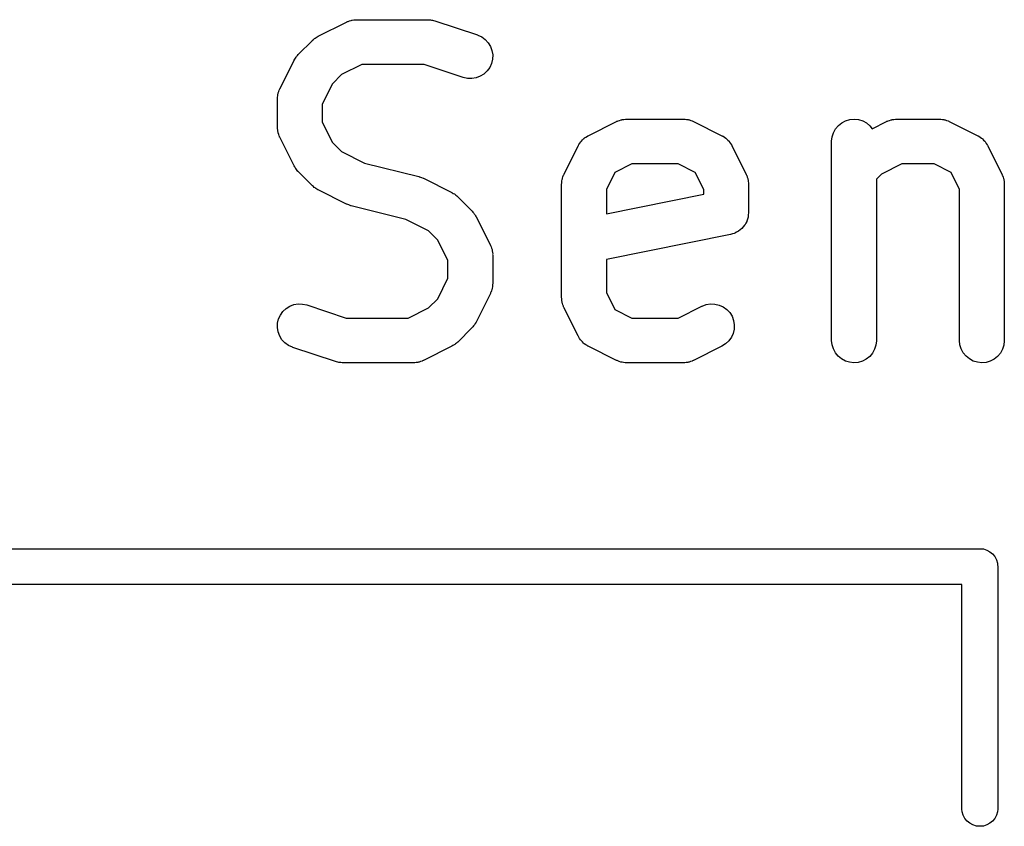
# Model space of a CAD drawing. Extents: x 0.02 to 3.89, y 0.07 to 3.88.
# Tile 50 of 172: x 0.41 to 0.54, y 3 to 3.1. Entities that reach past the tile are written whole.
import ezdxf

# ---------------------------------------------------------------- set-up
doc = ezdxf.new("R2010")
doc.units = 0
doc.header["$MEASUREMENT"] = 0
doc.layers.add('BLACK', color=7, linetype='CONTINUOUS')

msp = doc.modelspace()

# ---------------------------------------------------------------- linework, layer by layer
at = {"layer": 'BLACK', "linetype": 'CONTINUOUS'}
for p, q in [((0.447738, 3.10233), (0.451488, 3.1042)), ((0.451488, 3.1042), (0.451525, 3.10422)), ((0.451525, 3.10422), (0.451607, 3.10425)), ((0.451607, 3.10425), (0.451683, 3.10429)), ((0.451683, 3.10429), (0.451876, 3.10435)), ((0.451876, 3.10435), (0.452066, 3.10442)), ((0.452066, 3.10442), (0.452151, 3.10443)), ((0.452151, 3.10443), (0.452235, 3.10446)), ((0.452235, 3.10446), (0.452436, 3.10448)), ((0.452436, 3.10448), (0.452635, 3.10451)), ((0.452635, 3.10451), (0.452722, 3.1045)), ((0.452722, 3.1045), (0.452808, 3.10451)), ((0.452808, 3.10451), (0.462182, 3.10451)), ((0.462182, 3.10451), (0.462223, 3.10451)), ((0.462223, 3.10451), (0.462388, 3.10449)), ((0.462388, 3.10449), (0.462554, 3.10449)), ((0.462554, 3.10449), (0.462674, 3.10446)), ((0.462674, 3.10446), (0.462796, 3.10445)), ((0.462796, 3.10445), (0.462954, 3.1044)), ((0.462954, 3.1044), (0.463116, 3.10436)), ((0.463116, 3.10436), (0.46874, 3.10249)), ((0.44713, 3.10191), (0.44725, 3.10202)), ((0.44725, 3.10202), (0.447355, 3.10208)), ((0.447355, 3.10208), (0.447451, 3.10216)), ((0.447451, 3.10216), (0.447598, 3.10224)), ((0.447598, 3.10224), (0.447738, 3.10233)), ((0.46874, 3.10249), (0.468779, 3.10247)), ((0.468779, 3.10247), (0.469302, 3.10223)), ((0.469302, 3.10223), (0.469768, 3.10189)), ((0.445096, 3.0999), (0.446971, 3.10177)), ((0.446971, 3.10177), (0.447, 3.1018)), ((0.447, 3.1018), (0.44713, 3.10191)), ((0.469768, 3.10189), (0.47016, 3.10147)), ((0.47016, 3.10147), (0.470461, 3.10098)), ((0.470461, 3.10098), (0.470662, 3.10044)), ((0.444652, 3.09931), (0.44473, 3.09945)), ((0.44473, 3.09945), (0.444808, 3.09955)), ((0.444808, 3.09955), (0.444875, 3.09965)), ((0.444875, 3.09965), (0.444991, 3.09977)), ((0.444991, 3.09977), (0.445096, 3.0999)), ((0.470662, 3.10044), (0.470754, 3.09987)), ((0.470754, 3.09987), (0.470733, 3.09929)), ((0.442668, 3.09538), (0.444543, 3.09913)), ((0.444543, 3.09913), (0.444562, 3.09917)), ((0.444562, 3.09917), (0.444652, 3.09931)), ((0.453505, 3.09861), (0.450808, 3.09726)), ((0.461703, 3.09861), (0.453505, 3.09861)), ((0.466873, 3.09688), (0.461703, 3.09861)), ((0.470363, 3.09821), (0.470027, 3.09774)), ((0.470601, 3.09873), (0.470363, 3.09821)), ((0.470733, 3.09929), (0.470601, 3.09873)), ((0.450808, 3.09726), (0.449611, 3.09606)), ((0.467435, 3.09676), (0.466873, 3.09688)), ((0.468579, 3.09684), (0.468011, 3.09674)), ((0.469118, 3.09704), (0.468579, 3.09684)), ((0.469607, 3.09734), (0.469118, 3.09704)), ((0.470027, 3.09774), (0.469607, 3.09734)), ((0.449611, 3.09606), (0.448262, 3.09336)), ((0.468011, 3.09674), (0.467435, 3.09676)), ((0.442357, 3.0941), (0.442367, 3.09419)), ((0.442364, 3.09428), (0.442399, 3.09447)), ((0.442367, 3.09419), (0.442364, 3.09428)), ((0.442399, 3.09447), (0.442421, 3.09467)), ((0.442421, 3.09467), (0.442447, 3.09476)), ((0.442447, 3.09476), (0.442462, 3.09484)), ((0.442462, 3.09484), (0.442534, 3.09503)), ((0.442534, 3.09503), (0.442595, 3.09522)), ((0.442595, 3.09522), (0.442637, 3.0953)), ((0.442637, 3.0953), (0.442668, 3.09538)), ((0.442357, 3.09406), (0.442357, 3.0941)), ((0.442357, 3.09031), (0.442357, 3.09406)), ((0.448262, 3.09336), (0.448262, 3.09101)), ((0.442365, 3.09022), (0.442357, 3.09031)), ((0.448262, 3.09101), (0.449611, 3.08831)), ((0.483359, 3.0892), (0.487108, 3.09108)), ((0.487108, 3.09108), (0.487145, 3.0911)), ((0.487145, 3.0911), (0.487227, 3.09113)), ((0.487227, 3.09113), (0.487304, 3.09117)), ((0.487304, 3.09117), (0.487497, 3.09122)), ((0.487497, 3.09122), (0.487686, 3.09129)), ((0.487686, 3.09129), (0.487772, 3.09131)), ((0.487772, 3.09131), (0.487855, 3.09133)), ((0.487855, 3.09133), (0.488056, 3.09135)), ((0.488056, 3.09135), (0.488256, 3.09138)), ((0.488256, 3.09138), (0.488343, 3.09138)), ((0.488343, 3.09138), (0.488429, 3.09139)), ((0.488429, 3.09139), (0.495928, 3.09139)), ((0.495928, 3.09139), (0.495969, 3.09139)), ((0.495969, 3.09139), (0.496056, 3.09138)), ((0.496056, 3.09138), (0.496142, 3.09138)), ((0.496142, 3.09138), (0.496342, 3.09135)), ((0.496342, 3.09135), (0.496542, 3.09132)), ((0.496542, 3.09132), (0.496625, 3.0913)), ((0.496625, 3.0913), (0.49671, 3.09128)), ((0.49671, 3.09128), (0.496899, 3.09121)), ((0.496899, 3.09121), (0.497091, 3.09115)), ((0.497091, 3.09115), (0.497167, 3.09111)), ((0.497167, 3.09111), (0.497249, 3.09108)), ((0.497249, 3.09108), (0.500998, 3.0892)), ((0.515989, 3.0901), (0.516359, 3.09055)), ((0.516359, 3.09055), (0.516808, 3.09091)), ((0.516808, 3.09091), (0.517319, 3.09117)), ((0.517319, 3.09117), (0.517872, 3.09134)), ((0.517872, 3.09134), (0.518446, 3.09139)), ((0.518446, 3.09139), (0.519019, 3.09133)), ((0.519019, 3.09133), (0.519569, 3.09116)), ((0.519569, 3.09116), (0.520076, 3.09088)), ((0.520076, 3.09088), (0.52052, 3.09052)), ((0.52052, 3.09052), (0.520835, 3.09013)), ((0.520835, 3.09013), (0.522729, 3.09108)), ((0.522729, 3.09108), (0.522766, 3.0911)), ((0.522766, 3.0911), (0.522848, 3.09113)), ((0.522848, 3.09113), (0.522924, 3.09117)), ((0.522924, 3.09117), (0.523118, 3.09122)), ((0.523118, 3.09122), (0.523307, 3.09129)), ((0.523307, 3.09129), (0.523393, 3.09131)), ((0.523393, 3.09131), (0.523476, 3.09133)), ((0.523476, 3.09133), (0.523677, 3.09135)), ((0.523677, 3.09135), (0.523876, 3.09138)), ((0.523876, 3.09138), (0.523963, 3.09138)), ((0.523963, 3.09138), (0.524049, 3.09139)), ((0.524049, 3.09139), (0.529674, 3.09139)), ((0.529674, 3.09139), (0.529715, 3.09139)), ((0.529715, 3.09139), (0.529801, 3.09138)), ((0.529801, 3.09138), (0.529888, 3.09138)), ((0.529888, 3.09138), (0.530087, 3.09135)), ((0.530087, 3.09135), (0.530288, 3.09132)), ((0.530288, 3.09132), (0.53037, 3.0913)), ((0.53037, 3.0913), (0.530456, 3.09128)), ((0.530456, 3.09128), (0.530645, 3.09121)), ((0.530645, 3.09121), (0.530837, 3.09115)), ((0.530837, 3.09115), (0.530913, 3.09111)), ((0.530913, 3.09111), (0.530994, 3.09108)), ((0.530994, 3.09108), (0.534744, 3.0892)), ((0.442362, 3.09014), (0.442365, 3.09022)), ((0.442393, 3.08994), (0.442362, 3.09014)), ((0.442413, 3.08974), (0.442393, 3.08994)), ((0.442438, 3.08965), (0.442413, 3.08974)), ((0.442451, 3.08957), (0.442438, 3.08965)), ((0.442521, 3.08938), (0.442451, 3.08957)), ((0.442579, 3.08919), (0.442521, 3.08938)), ((0.44262, 3.08911), (0.442579, 3.08919)), ((0.44265, 3.08903), (0.44262, 3.08911)), ((0.442668, 3.08899), (0.44265, 3.08903)), ((0.444543, 3.08524), (0.442668, 3.08899)), ((0.482871, 3.0889), (0.483061, 3.08902)), ((0.483061, 3.08902), (0.483246, 3.08914)), ((0.483246, 3.08914), (0.483305, 3.08917)), ((0.483305, 3.08917), (0.483359, 3.0892)), ((0.500998, 3.0892), (0.501035, 3.08918)), ((0.501035, 3.08918), (0.501089, 3.08915)), ((0.501089, 3.08915), (0.501147, 3.08912)), ((0.501147, 3.08912), (0.501329, 3.08899)), ((0.501329, 3.08899), (0.501518, 3.08887)), ((0.515473, 3.08848), (0.515537, 3.08905)), ((0.515537, 3.08905), (0.515711, 3.0896)), ((0.515711, 3.0896), (0.515989, 3.0901)), ((0.534744, 3.0892), (0.534781, 3.08918)), ((0.534781, 3.08918), (0.534834, 3.08915)), ((0.534834, 3.08915), (0.534892, 3.08912)), ((0.534892, 3.08912), (0.535075, 3.08899)), ((0.535075, 3.08899), (0.535264, 3.08887)), ((0.449611, 3.08831), (0.450808, 3.08711)), ((0.480164, 3.08413), (0.482038, 3.08788)), ((0.482038, 3.08788), (0.482057, 3.08792)), ((0.482057, 3.08792), (0.482092, 3.08797)), ((0.482092, 3.08797), (0.482118, 3.08803)), ((0.482118, 3.08803), (0.482248, 3.08821)), ((0.482248, 3.08821), (0.482371, 3.0884)), ((0.482371, 3.0884), (0.482415, 3.08845)), ((0.482415, 3.08845), (0.482452, 3.0885)), ((0.482452, 3.0885), (0.482616, 3.08865)), ((0.482616, 3.08865), (0.482772, 3.08882)), ((0.482772, 3.08882), (0.482825, 3.08885)), ((0.482825, 3.08885), (0.482871, 3.0889)), ((0.501518, 3.08887), (0.501564, 3.08883)), ((0.501564, 3.08883), (0.501616, 3.08879)), ((0.501616, 3.08879), (0.501771, 3.08863)), ((0.501771, 3.08863), (0.501932, 3.08847)), ((0.501932, 3.08847), (0.501968, 3.08842)), ((0.501968, 3.08842), (0.502012, 3.08837)), ((0.502012, 3.08837), (0.502131, 3.08818)), ((0.502131, 3.08818), (0.502259, 3.08799)), ((0.502259, 3.08799), (0.502285, 3.08794)), ((0.502285, 3.08794), (0.502319, 3.08788)), ((0.502319, 3.08788), (0.504193, 3.08413)), ((0.515472, 3.08844), (0.515473, 3.08848)), ((0.515472, 3.06219), (0.515472, 3.08844)), ((0.535264, 3.08887), (0.53531, 3.08883)), ((0.53531, 3.08883), (0.535362, 3.08879)), ((0.535362, 3.08879), (0.535516, 3.08863)), ((0.535516, 3.08863), (0.535677, 3.08847)), ((0.535677, 3.08847), (0.535714, 3.08842)), ((0.535714, 3.08842), (0.535758, 3.08837)), ((0.535758, 3.08837), (0.535877, 3.08818)), ((0.535877, 3.08818), (0.536005, 3.08799)), ((0.536005, 3.08799), (0.53603, 3.08794)), ((0.53603, 3.08794), (0.536064, 3.08788)), ((0.536064, 3.08788), (0.537939, 3.08413)), ((0.450808, 3.08711), (0.453839, 3.0856)), ((0.444631, 3.0851), (0.444543, 3.08524)), ((0.444708, 3.08495), (0.444631, 3.0851)), ((0.453839, 3.0856), (0.461024, 3.0838)), ((0.489126, 3.08548), (0.48688, 3.08436)), ((0.495231, 3.08548), (0.489126, 3.08548)), ((0.497477, 3.08436), (0.495231, 3.08548)), ((0.524747, 3.08548), (0.522049, 3.08413)), ((0.528977, 3.08548), (0.524747, 3.08548)), ((0.531222, 3.08436), (0.528977, 3.08548)), ((0.444784, 3.08486), (0.444708, 3.08495)), ((0.44485, 3.08475), (0.444784, 3.08486)), ((0.444964, 3.08463), (0.44485, 3.08475)), ((0.445067, 3.0845), (0.444964, 3.08463)), ((0.445096, 3.08447), (0.445067, 3.0845)), ((0.446971, 3.0826), (0.445096, 3.08447)), ((0.461024, 3.0838), (0.461064, 3.08379)), ((0.461064, 3.08379), (0.461076, 3.08379)), ((0.461076, 3.08379), (0.46109, 3.08378)), ((0.46109, 3.08378), (0.461346, 3.08369)), ((0.479957, 3.08359), (0.48003, 3.08378)), ((0.48003, 3.08378), (0.480091, 3.08398)), ((0.480091, 3.08398), (0.480133, 3.08405)), ((0.480133, 3.08405), (0.480164, 3.08413)), ((0.48688, 3.08436), (0.485757, 3.08212)), ((0.4986, 3.08212), (0.497477, 3.08436)), ((0.504193, 3.08413), (0.504211, 3.0841)), ((0.504211, 3.0841), (0.504241, 3.08401)), ((0.504241, 3.08401), (0.504282, 3.08394)), ((0.504282, 3.08394), (0.504341, 3.08374)), ((0.522049, 3.08413), (0.521378, 3.08346)), ((0.532345, 3.08212), (0.531222, 3.08436)), ((0.537939, 3.08413), (0.537957, 3.0841)), ((0.537957, 3.0841), (0.537987, 3.08401)), ((0.537987, 3.08401), (0.538028, 3.08394)), ((0.538028, 3.08394), (0.538086, 3.08374)), ((0.447099, 3.08249), (0.446971, 3.0826)), ((0.447218, 3.08238), (0.447099, 3.08249)), ((0.461346, 3.08369), (0.461604, 3.08359)), ((0.461604, 3.08359), (0.461615, 3.08358)), ((0.461615, 3.08358), (0.461628, 3.08358)), ((0.461628, 3.08358), (0.465377, 3.0817)), ((0.479852, 3.08285), (0.479862, 3.08294)), ((0.479852, 3.08281), (0.479852, 3.08285)), ((0.479852, 3.06781), (0.479852, 3.08281)), ((0.47986, 3.08303), (0.479894, 3.08323)), ((0.479862, 3.08294), (0.47986, 3.08303)), ((0.479894, 3.08323), (0.479916, 3.08343)), ((0.479916, 3.08343), (0.479943, 3.08351)), ((0.479943, 3.08351), (0.479957, 3.08359)), ((0.504341, 3.08374), (0.50441, 3.08355)), ((0.50441, 3.08355), (0.504424, 3.08347)), ((0.504424, 3.08347), (0.504449, 3.08339)), ((0.504449, 3.08339), (0.504469, 3.08318)), ((0.504469, 3.08318), (0.5045, 3.08299)), ((0.5045, 3.08299), (0.504497, 3.0829)), ((0.504497, 3.0829), (0.504505, 3.08281)), ((0.504505, 3.08281), (0.504505, 3.07906)), ((0.521378, 3.08346), (0.521378, 3.06219)), ((0.538086, 3.08374), (0.538156, 3.08355)), ((0.538156, 3.08355), (0.538169, 3.08347)), ((0.538169, 3.08347), (0.538195, 3.08339)), ((0.538195, 3.08339), (0.538214, 3.08318)), ((0.538214, 3.08318), (0.538246, 3.08299)), ((0.538246, 3.08299), (0.538242, 3.0829)), ((0.538242, 3.0829), (0.538251, 3.08281)), ((0.538251, 3.08281), (0.538251, 3.06219)), ((0.447321, 3.08231), (0.447218, 3.08238)), ((0.447416, 3.08223), (0.447321, 3.08231)), ((0.447562, 3.08215), (0.447416, 3.08223)), ((0.447702, 3.08206), (0.447562, 3.08215)), ((0.447738, 3.08205), (0.447702, 3.08206)), ((0.451488, 3.08017), (0.447738, 3.08205)), ((0.465377, 3.0817), (0.465414, 3.08168)), ((0.465414, 3.08168), (0.465554, 3.08159)), ((0.465554, 3.08159), (0.4657, 3.08152)), ((0.4657, 3.08152), (0.465794, 3.08144)), ((0.465794, 3.08144), (0.465898, 3.08137)), ((0.465898, 3.08137), (0.466017, 3.08126)), ((0.466017, 3.08126), (0.466145, 3.08115)), ((0.485757, 3.08212), (0.485757, 3.07891)), ((0.485757, 3.07891), (0.4986, 3.08148)), ((0.4986, 3.08148), (0.4986, 3.08212)), ((0.532345, 3.06219), (0.532345, 3.08212)), ((0.451501, 3.08017), (0.451488, 3.08017)), ((0.451512, 3.08016), (0.451501, 3.08017)), ((0.451769, 3.08006), (0.451512, 3.08016)), ((0.452026, 3.07996), (0.451769, 3.08006)), ((0.45204, 3.07996), (0.452026, 3.07996)), ((0.452052, 3.07996), (0.45204, 3.07996)), ((0.452092, 3.07995), (0.452052, 3.07996)), ((0.459277, 3.07815), (0.452092, 3.07995)), ((0.466145, 3.08115), (0.46802, 3.07928)), ((0.46802, 3.07928), (0.468049, 3.07925)), ((0.468049, 3.07925), (0.468152, 3.07912)), ((0.468152, 3.07912), (0.468266, 3.079)), ((0.468266, 3.079), (0.468331, 3.07889)), ((0.468331, 3.07889), (0.468408, 3.0788)), ((0.468408, 3.0788), (0.468484, 3.07865)), ((0.468484, 3.07865), (0.468573, 3.07851)), ((0.504474, 3.07875), (0.504446, 3.07847)), ((0.504505, 3.07902), (0.504474, 3.07875)), ((0.504505, 3.07906), (0.504505, 3.07905)), ((0.504505, 3.07905), (0.504505, 3.07905)), ((0.504505, 3.07905), (0.504505, 3.07905)), ((0.504505, 3.07905), (0.504505, 3.07902)), ((0.462308, 3.07664), (0.459277, 3.07815)), ((0.468573, 3.07851), (0.470448, 3.07476)), ((0.503989, 3.07739), (0.50381, 3.07718)), ((0.503995, 3.07741), (0.503989, 3.07739)), ((0.504003, 3.07742), (0.503995, 3.07741)), ((0.504133, 3.07766), (0.504003, 3.07742)), ((0.504266, 3.0779), (0.504133, 3.07766)), ((0.50427, 3.07791), (0.504266, 3.0779)), ((0.504276, 3.07792), (0.50427, 3.07791)), ((0.504357, 3.07819), (0.504276, 3.07792)), ((0.504441, 3.07845), (0.504357, 3.07819)), ((0.504442, 3.07846), (0.504441, 3.07845)), ((0.504446, 3.07847), (0.504442, 3.07846)), ((0.463505, 3.07544), (0.462308, 3.07664)), ((0.502131, 3.07617), (0.485757, 3.07289)), ((0.502394, 3.07625), (0.502131, 3.07617)), ((0.502658, 3.07632), (0.502394, 3.07625)), ((0.50267, 3.07633), (0.502658, 3.07632)), ((0.502683, 3.07633), (0.50267, 3.07633)), ((0.502926, 3.07646), (0.502683, 3.07633)), ((0.503169, 3.07659), (0.502926, 3.07646)), ((0.503179, 3.0766), (0.503169, 3.07659)), ((0.503191, 3.07661), (0.503179, 3.0766)), ((0.503403, 3.07678), (0.503191, 3.07661)), ((0.503618, 3.07695), (0.503403, 3.07678)), ((0.503627, 3.07696), (0.503618, 3.07695)), ((0.503637, 3.07697), (0.503627, 3.07696)), ((0.50381, 3.07718), (0.503637, 3.07697)), ((0.464854, 3.07274), (0.463505, 3.07544)), ((0.470448, 3.07476), (0.470466, 3.07472)), ((0.470466, 3.07472), (0.470496, 3.07464)), ((0.470496, 3.07464), (0.470536, 3.07456)), ((0.470536, 3.07456), (0.470595, 3.07437)), ((0.470595, 3.07437), (0.470664, 3.07418)), ((0.470664, 3.07418), (0.470678, 3.0741)), ((0.470678, 3.0741), (0.470703, 3.07401)), ((0.470703, 3.07401), (0.470723, 3.07381)), ((0.470723, 3.07381), (0.470754, 3.07361)), ((0.470754, 3.07361), (0.470751, 3.07352)), ((0.470751, 3.07352), (0.470759, 3.07344)), ((0.470759, 3.07344), (0.470759, 3.06969)), ((0.464854, 3.07039), (0.464854, 3.07274)), ((0.485757, 3.07289), (0.485757, 3.06851)), ((0.463505, 3.06769), (0.464854, 3.07039)), ((0.470759, 3.06965), (0.470749, 3.06956)), ((0.470749, 3.06956), (0.470751, 3.06947)), ((0.470759, 3.06969), (0.470759, 3.06965)), ((0.470448, 3.06837), (0.468573, 3.06462)), ((0.470479, 3.06845), (0.470448, 3.06837)), ((0.47052, 3.06853), (0.470479, 3.06845)), ((0.470581, 3.06872), (0.47052, 3.06853)), ((0.470654, 3.06891), (0.470581, 3.06872)), ((0.470669, 3.06899), (0.470654, 3.06891)), ((0.470695, 3.06907), (0.470669, 3.06899)), ((0.470717, 3.06928), (0.470695, 3.06907)), ((0.470751, 3.06947), (0.470717, 3.06928)), ((0.485757, 3.06851), (0.48688, 3.06627)), ((0.443998, 3.06671), (0.444537, 3.06691)), ((0.444537, 3.06691), (0.445105, 3.06701)), ((0.445105, 3.06701), (0.445681, 3.06699)), ((0.445681, 3.06699), (0.446243, 3.06687)), ((0.462308, 3.06649), (0.463505, 3.06769)), ((0.47986, 3.06773), (0.479852, 3.06781)), ((0.479857, 3.06764), (0.47986, 3.06773)), ((0.479888, 3.06744), (0.479857, 3.06764)), ((0.479908, 3.06724), (0.479888, 3.06744)), ((0.479933, 3.06716), (0.479908, 3.06724)), ((0.479947, 3.06707), (0.479933, 3.06716)), ((0.480016, 3.06688), (0.479947, 3.06707)), ((0.498394, 3.06672), (0.498935, 3.06692)), ((0.498935, 3.06692), (0.499504, 3.06701)), ((0.499504, 3.06701), (0.50008, 3.06699)), ((0.50008, 3.06699), (0.500641, 3.06686)), ((0.442753, 3.06554), (0.443089, 3.06601)), ((0.443089, 3.06601), (0.443509, 3.06641)), ((0.443509, 3.06641), (0.443998, 3.06671)), ((0.446243, 3.06687), (0.451413, 3.06514)), ((0.45961, 3.06514), (0.462308, 3.06649)), ((0.480075, 3.06669), (0.480016, 3.06688)), ((0.480115, 3.06661), (0.480075, 3.06669)), ((0.480145, 3.06653), (0.480115, 3.06661)), ((0.480164, 3.06649), (0.480145, 3.06653)), ((0.482038, 3.06274), (0.480164, 3.06649)), ((0.48688, 3.06627), (0.489126, 3.06514)), ((0.495231, 3.06514), (0.498357, 3.06671)), ((0.498357, 3.06671), (0.498394, 3.06672)), ((0.500641, 3.06686), (0.501164, 3.06662)), ((0.501164, 3.06662), (0.501632, 3.06628)), ((0.501632, 3.06628), (0.502024, 3.06586)), ((0.502024, 3.06586), (0.502328, 3.06537)), ((0.442362, 3.06388), (0.442383, 3.06446)), ((0.442383, 3.06446), (0.442515, 3.06502)), ((0.442515, 3.06502), (0.442753, 3.06554)), ((0.451413, 3.06514), (0.45961, 3.06514)), ((0.468385, 3.0643), (0.468307, 3.0642)), ((0.468464, 3.06444), (0.468385, 3.0643)), ((0.468554, 3.06458), (0.468464, 3.06444)), ((0.468573, 3.06462), (0.468554, 3.06458)), ((0.489126, 3.06514), (0.495231, 3.06514)), ((0.502328, 3.06537), (0.50253, 3.06483)), ((0.50253, 3.06483), (0.502624, 3.06426)), ((0.442454, 3.06331), (0.442362, 3.06388)), ((0.442655, 3.06277), (0.442454, 3.06331)), ((0.46802, 3.06385), (0.466145, 3.06198)), ((0.468125, 3.06398), (0.46802, 3.06385)), ((0.468241, 3.0641), (0.468125, 3.06398)), ((0.468307, 3.0642), (0.468241, 3.0641)), ((0.502475, 3.06312), (0.502239, 3.0626)), ((0.502605, 3.06368), (0.502475, 3.06312)), ((0.502624, 3.06426), (0.502605, 3.06368)), ((0.442956, 3.06228), (0.442655, 3.06277)), ((0.443348, 3.06186), (0.442956, 3.06228)), ((0.443814, 3.06152), (0.443348, 3.06186)), ((0.465865, 3.06173), (0.465761, 3.06166)), ((0.465986, 3.06184), (0.465865, 3.06173)), ((0.466116, 3.06195), (0.465986, 3.06184)), ((0.466145, 3.06198), (0.466116, 3.06195)), ((0.482072, 3.06269), (0.482038, 3.06274)), ((0.482098, 3.06263), (0.482072, 3.06269)), ((0.482226, 3.06245), (0.482098, 3.06263)), ((0.482345, 3.06226), (0.482226, 3.06245)), ((0.482389, 3.06221), (0.482345, 3.06226)), ((0.482425, 3.06216), (0.482389, 3.06221)), ((0.482586, 3.062), (0.482425, 3.06216)), ((0.482741, 3.06184), (0.482586, 3.062)), ((0.482793, 3.0618), (0.482741, 3.06184)), ((0.482839, 3.06176), (0.482793, 3.0618)), ((0.483028, 3.06163), (0.482839, 3.06176)), ((0.501486, 3.06173), (0.500998, 3.06142)), ((0.501905, 3.06213), (0.501486, 3.06173)), ((0.502239, 3.0626), (0.501905, 3.06213)), ((0.515529, 3.06162), (0.515472, 3.06219)), ((0.521378, 3.06215), (0.521313, 3.06158)), ((0.521378, 3.06219), (0.521378, 3.06215)), ((0.532402, 3.06162), (0.532345, 3.06219)), ((0.538251, 3.06215), (0.538186, 3.06158)), ((0.538251, 3.06219), (0.538251, 3.06215)), ((0.444337, 3.06128), (0.443814, 3.06152)), ((0.444376, 3.06126), (0.444337, 3.06128)), ((0.45, 3.05939), (0.444376, 3.06126)), ((0.465377, 3.06142), (0.461628, 3.05955)), ((0.465518, 3.06151), (0.465377, 3.06142)), ((0.465665, 3.06159), (0.465518, 3.06151)), ((0.465761, 3.06166), (0.465665, 3.06159)), ((0.48321, 3.0615), (0.483028, 3.06163)), ((0.483268, 3.06148), (0.48321, 3.0615)), ((0.483322, 3.06144), (0.483268, 3.06148)), ((0.483359, 3.06142), (0.483322, 3.06144)), ((0.487108, 3.05955), (0.483359, 3.06142)), ((0.500998, 3.06142), (0.497249, 3.05955)), ((0.515695, 3.06106), (0.515529, 3.06162)), ((0.515966, 3.06056), (0.515695, 3.06106)), ((0.51633, 3.06011), (0.515966, 3.06056)), ((0.520862, 3.06052), (0.520491, 3.06008)), ((0.521139, 3.06103), (0.520862, 3.06052)), ((0.521313, 3.06158), (0.521139, 3.06103)), ((0.532568, 3.06106), (0.532402, 3.06162)), ((0.532839, 3.06056), (0.532568, 3.06106)), ((0.533203, 3.06011), (0.532839, 3.06056)), ((0.537734, 3.06052), (0.537364, 3.06008)), ((0.538012, 3.06103), (0.537734, 3.06052)), ((0.538186, 3.06158), (0.538012, 3.06103)), ((0.450162, 3.05935), (0.45, 3.05939)), ((0.45032, 3.0593), (0.450162, 3.05935)), ((0.450442, 3.05929), (0.45032, 3.0593)), ((0.450562, 3.05926), (0.450442, 3.05929)), ((0.450727, 3.05926), (0.450562, 3.05926)), ((0.450892, 3.05924), (0.450727, 3.05926)), ((0.450934, 3.05924), (0.450892, 3.05924)), ((0.460307, 3.05924), (0.450934, 3.05924)), ((0.460394, 3.05925), (0.460307, 3.05924)), ((0.460481, 3.05924), (0.460394, 3.05925)), ((0.46068, 3.05927), (0.460481, 3.05924)), ((0.460881, 3.05929), (0.46068, 3.05927)), ((0.460964, 3.05932), (0.460881, 3.05929)), ((0.46105, 3.05933), (0.460964, 3.05932)), ((0.461239, 3.0594), (0.46105, 3.05933)), ((0.461433, 3.05946), (0.461239, 3.0594)), ((0.461509, 3.0595), (0.461433, 3.05946)), ((0.461591, 3.05953), (0.461509, 3.0595)), ((0.461628, 3.05955), (0.461591, 3.05953)), ((0.48719, 3.05952), (0.487108, 3.05955)), ((0.487266, 3.05948), (0.48719, 3.05952)), ((0.487458, 3.05941), (0.487266, 3.05948)), ((0.487647, 3.05934), (0.487458, 3.05941)), ((0.487732, 3.05933), (0.487647, 3.05934)), ((0.487815, 3.0593), (0.487732, 3.05933)), ((0.488015, 3.05928), (0.487815, 3.0593)), ((0.488214, 3.05924), (0.488015, 3.05928)), ((0.488301, 3.05925), (0.488214, 3.05924)), ((0.488388, 3.05924), (0.488301, 3.05925)), ((0.488429, 3.05924), (0.488388, 3.05924)), ((0.495928, 3.05924), (0.488429, 3.05924)), ((0.496014, 3.05925), (0.495928, 3.05924)), ((0.496101, 3.05924), (0.496014, 3.05925)), ((0.4963, 3.05927), (0.496101, 3.05924)), ((0.496502, 3.05929), (0.4963, 3.05927)), ((0.496585, 3.05932), (0.496502, 3.05929)), ((0.496671, 3.05933), (0.496585, 3.05932)), ((0.49686, 3.0594), (0.496671, 3.05933)), ((0.497053, 3.05946), (0.49686, 3.0594)), ((0.49713, 3.0595), (0.497053, 3.05946)), ((0.497211, 3.05953), (0.49713, 3.0595)), ((0.497249, 3.05955), (0.497211, 3.05953)), ((0.516774, 3.05974), (0.51633, 3.06011)), ((0.517281, 3.05947), (0.516774, 3.05974)), ((0.517831, 3.0593), (0.517281, 3.05947)), ((0.518405, 3.05924), (0.517831, 3.0593)), ((0.518979, 3.05929), (0.518405, 3.05924)), ((0.519531, 3.05945), (0.518979, 3.05929)), ((0.520042, 3.05972), (0.519531, 3.05945)), ((0.520491, 3.06008), (0.520042, 3.05972)), ((0.533647, 3.05974), (0.533203, 3.06011)), ((0.534154, 3.05947), (0.533647, 3.05974)), ((0.534704, 3.0593), (0.534154, 3.05947)), ((0.535277, 3.05924), (0.534704, 3.0593)), ((0.535851, 3.05929), (0.535277, 3.05924)), ((0.536404, 3.05945), (0.535851, 3.05929)), ((0.536915, 3.05972), (0.536404, 3.05945)), ((0.537364, 3.06008), (0.536915, 3.05972)), ((0.022541, 3.0347), (0.534908, 3.0347)), ((0.534908, 3.0347), (0.535024, 3.03471)), ((0.535024, 3.03471), (0.535487, 3.03467)), ((0.535487, 3.03467), (0.535932, 3.03453)), ((0.535932, 3.03453), (0.536342, 3.03431)), ((0.536342, 3.03431), (0.536702, 3.03402)), ((0.536702, 3.03402), (0.536997, 3.03366)), ((0.536997, 3.03366), (0.537217, 3.03325)), ((0.537217, 3.03325), (0.537352, 3.0328)), ((0.537352, 3.0328), (0.537372, 3.03259)), ((0.537372, 3.03259), (0.537397, 3.03234)), ((0.537397, 3.03234), (0.537386, 3.03222)), ((0.537386, 3.03222), (0.537386, 3.00033)), ((0.532661, 3.02998), (0.024787, 3.02998)), ((0.532661, 3.00033), (0.532661, 3.02998)), ((0.532696, 2.99999), (0.532661, 3.00033)), ((0.532831, 2.99954), (0.532696, 2.99999)), ((0.53305, 2.99913), (0.532831, 2.99954)), ((0.537217, 2.99954), (0.536997, 2.99913)), ((0.537352, 2.99999), (0.537217, 2.99954)), ((0.537386, 3.00033), (0.537352, 2.99999)), ((0.533345, 2.99877), (0.53305, 2.99913)), ((0.533705, 2.99848), (0.533345, 2.99877)), ((0.534115, 2.99826), (0.533705, 2.99848)), ((0.534561, 2.99812), (0.534115, 2.99826)), ((0.535024, 2.99808), (0.534561, 2.99812)), ((0.535487, 2.99812), (0.535024, 2.99808)), ((0.535932, 2.99826), (0.535487, 2.99812)), ((0.536342, 2.99848), (0.535932, 2.99826)), ((0.536702, 2.99877), (0.536342, 2.99848)), ((0.536997, 2.99913), (0.536702, 2.99877))]:
    msp.add_line(p, q, dxfattribs=at)

doc.saveas('drawing.dxf')
